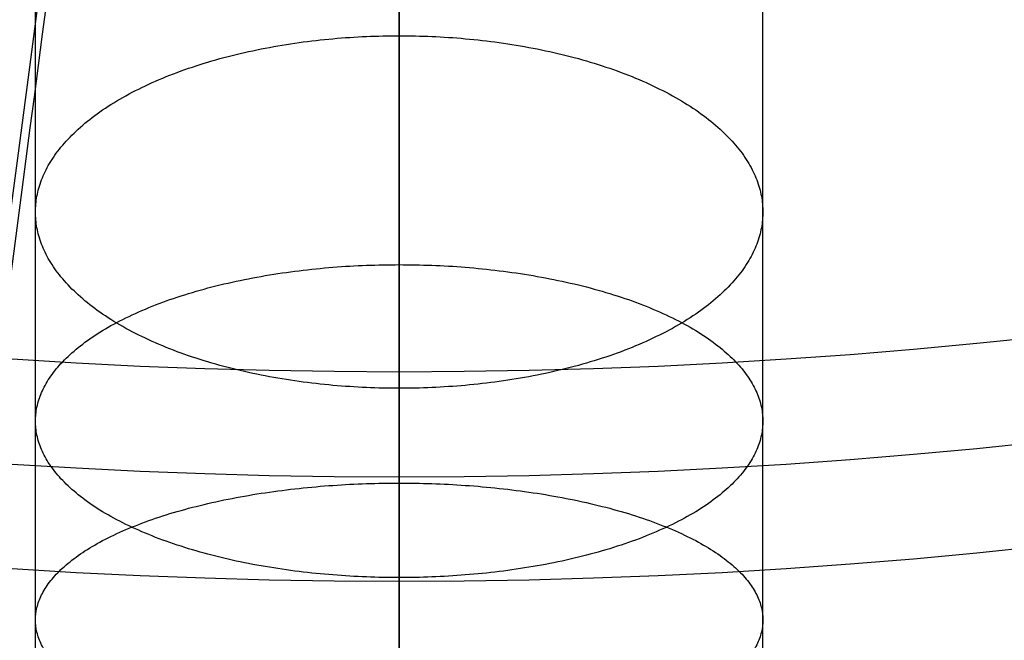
# Model space of a CAD drawing. Header units: millimetres. Extents: x -295 to 297, y -223 to 334.
# Tile 22 of 34: x -3 to 5, y 143 to 148. Entities that reach past the tile are written whole.
import ezdxf

# ---------------------------------------------------------------- set-up
doc = ezdxf.new("R2010")
doc.units = ezdxf.units.MM
doc.layers.add('Default', color=178, linetype='Continuous', true_color=0x000000)

msp = doc.modelspace()

# ---------------------------------------------------------------- linework, layer by layer
at = {"layer": 'Default'}
for p, q in [((1.3551e-12, 145.088464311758, -132.9277424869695), (-4.255e-13, 143.3597340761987, -129.9334938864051)), ((9.426e-13, 143.3597340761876, -129.9334938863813), (9.403e-13, 141.5933980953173, -130.9532884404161))]:
    msp.add_line(p, q, dxfattribs=at)
for centre, radius, start, end in [((0.0046097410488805, 224.0026614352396, -234.9999999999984), 100.9999999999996, 300.0000000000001, 246.374193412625), ((0.0046097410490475, 224.0026614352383, -234.9999999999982), 88.99999999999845, 300.0000000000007, 252.831758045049)]:
    msp.add_arc(centre, radius, start, end, dxfattribs=at)
at = {"layer": 'Default', "extrusion": (-1, 8.480038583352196e-16, -2.475404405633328e-16)}
msp.add_arc((-224.311742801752, -187.1464859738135), 100, 239.9999999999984, 329.9999999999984, dxfattribs=at)
at = {"layer": 'Default', "extrusion": (-1, -5.684341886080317e-14, 0)}
for radius, start, end in [(100, 239.9999999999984, 329.9999999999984), (96.00000000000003, 239.9999999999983, 329.9999999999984), (96.00000000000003, 329.9999999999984, 34.38691678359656)]:
    msp.add_arc((-224.311742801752, -187.1464859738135), radius, start, end, dxfattribs=at)
at = {"layer": 'Default', "extrusion": (1, -7.860520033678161e-16, 2.512589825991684e-16)}
msp.add_arc((224.311742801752, -187.1464859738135), 95.99999999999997, 210.0000000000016, 300.0000000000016, dxfattribs=at)
at = {"layer": 'Default', "extrusion": (5.618356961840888e-16, 0.5000000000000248, -0.8660254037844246)}
msp.add_arc((-7.702e-13, 100.6864246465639, 274.2294824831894), 100, 270, 0, dxfattribs=at)
at = {"layer": 'Default', "extrusion": (5.882255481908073e-16, 0.5000000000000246, -0.8660254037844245)}
msp.add_arc((-7.583e-13, 100.6864246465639, 274.2294824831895), 96.00000000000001, 270, 0, dxfattribs=at)
at = {"layer": 'Default', "extrusion": (6.662473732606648e-16, 0.5000000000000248, -0.8660254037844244)}
msp.add_arc((-7.233e-13, 100.6864246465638, 274.2294824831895), 95.99999999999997, 180, 270, dxfattribs=at)
at = {"layer": 'Default', "extrusion": (6.108676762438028e-16, 0.5000000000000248, -0.8660254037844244)}
msp.add_arc((-7.482e-13, 100.6864246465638, 274.2294824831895), 100, 180, 270, dxfattribs=at)
at = {"layer": 'Default', "extrusion": (-5.134781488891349e-16, -0.5000000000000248, 0.8660254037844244)}
msp.add_arc((9.49e-13, 100.6864246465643, -189.6205839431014), 53.25295967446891, 174.9089331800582, 354.9089331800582, dxfattribs=at)
at = {"layer": 'Default', "extrusion": (4.996003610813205e-16, 0.5000000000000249, -0.8660254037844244)}
msp.add_arc((-9.545e-13, 100.6864246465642, 188.7824435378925), 53.79841421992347, 185.0910668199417, 5.091066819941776, dxfattribs=at)
at = {"layer": 'Default', "extrusion": (1.503797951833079e-15, 0.5000000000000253, -0.866025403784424)}
msp.add_arc((-1.2309e-12, 100.6864246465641, 187.663034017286), 41.50000000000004, 270, 359.9999999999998, dxfattribs=at)
at = {"layer": 'Default', "extrusion": (-7.395399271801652e-17, 0.5000000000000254, -0.866025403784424)}
msp.add_arc((-1.0206e-12, 100.6864246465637, 187.6630340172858), 41.50000000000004, 180.0000000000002, 269.9999999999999, dxfattribs=at)
at = {"layer": 'Default', "extrusion": (-2.557953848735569e-13, -0.5000000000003, 0.8660254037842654)}
msp.add_arc((-9.15085e-11, 100.6864246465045, -185.934303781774), 41.50000000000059, 180.0000000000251, 2.51134e-11, dxfattribs=at)
at = {"layer": 'Default', "extrusion": (6.416350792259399e-16, 0.5000000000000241, -0.8660254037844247)}
msp.add_arc((-5.932e-13, 100.6864246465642, 184.2055735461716), 41.4999999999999, 180, 0, dxfattribs=at)
at = {"layer": 'Default', "extrusion": (-0.9960549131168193, 0.07685022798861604, 0.04436949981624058)}
for radius, start, end in [(97.99999999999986, 27.04224219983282, 57.02708653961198), (98.99999999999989, 27.04224219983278, 57.05813488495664)]:
    msp.add_arc((-222.5899059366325, -185.4851227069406, 8.934812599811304), radius, start, end, dxfattribs=at)
at = {"layer": 'Default', "extrusion": (-2.129876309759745e-14, 1.229684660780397e-14, -1)}
msp.add_arc((-4.856e-13, -3.369e-13, 25.00000000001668), 135.4999999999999, 30.00000000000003, 210, dxfattribs=at)
at = {"layer": 'Default', "extrusion": (-6.919596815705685e-31, -3.995031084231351e-31, -1)}
msp.add_arc((-95.00460974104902, 59.45783471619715, 234.9999999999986), 100.9999999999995, 0, 60.00000000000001, dxfattribs=at)
at = {"layer": 'Default', "extrusion": (1, -7.679653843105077e-16, 1.556137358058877e-16)}
msp.add_arc((224.3117428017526, -187.1464859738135), 96.00000000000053, 145.6130832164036, 210.0000000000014, dxfattribs=at)
at = {"layer": 'Default', "extrusion": (-2.187904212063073e-14, 1.263187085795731e-14, -1)}
msp.add_arc((-3.252e-13, -2.259e-13, 25.00000000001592), 126.0000000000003, 30.00000000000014, 210, dxfattribs=at)
at = {"layer": 'Default'}
for points, knots in [([(-40.07163354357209, 132.3844606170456, -234.9999996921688), (-42.87612918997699, 133.61122372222, -234.9999982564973), (-48.36051156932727, 136.3170448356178, -234.9999954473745), (-56.16565885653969, 141.1003341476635, -234.9999914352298), (-63.50172867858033, 146.5759405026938, -234.9999876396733), (-68.04798558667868, 150.6663509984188, -234.9999852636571), (-72.3094302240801, 154.8706409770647, -234.9999830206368), (-76.2849570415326, 159.1534243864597, -234.9999809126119), (-81.65324884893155, 166.0590518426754, -234.999978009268), (-86.39883117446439, 173.4065459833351, -234.9999753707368), (-89.12860608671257, 178.5733039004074, -234.9999737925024), (-90.96156632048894, 182.4454595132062, -234.9999727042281), (-92.07365056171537, 184.9242080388, -234.9999720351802), (-94.09304536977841, 189.9654728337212, -234.9999707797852), (-95.3748874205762, 193.834185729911, -234.9999699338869), (-96.82647213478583, 198.8979986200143, -234.9999689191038), (-98.04290479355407, 203.849306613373, -234.9999680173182), (-98.87803372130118, 208.8789907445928, -234.9999672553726), (-99.80254241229, 216.1614928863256, -234.9999662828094), (-100.3229967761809, 225.7282026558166, -234.9999652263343), (-99.47386951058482, 235.2713578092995, -234.9999648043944), (-98.29305651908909, 242.5573892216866, -234.9999647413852), (-97.26651990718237, 247.6335395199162, -234.9999647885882), (-95.84970667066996, 252.6148778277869, -234.9999650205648), (-94.1891439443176, 257.6941822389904, -234.9999653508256), (-92.74488658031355, 261.5629348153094, -234.9999656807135), (-90.50543894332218, 266.5891546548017, -234.9999662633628), (-89.28234528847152, 269.0552458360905, -234.9999666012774), (-87.2802023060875, 272.8909360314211, -234.9999671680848), (-84.324559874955, 277.989206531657, -234.9999680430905), (-79.2457683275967, 285.2013448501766, -234.9999696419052), (-73.55236229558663, 291.9388638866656, -234.999971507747), (-69.36721814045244, 296.0876912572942, -234.9999729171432), (-64.91258162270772, 300.1285336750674, -234.9999744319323), (-60.19364284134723, 304.0287998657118, -234.9999760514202), (-52.62565210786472, 309.1966198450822, -234.9999786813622), (-44.61720158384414, 313.6514559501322, -234.9999814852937), (-39.01737779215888, 316.1258111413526, -234.9999834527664), (-33.38098668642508, 318.3122013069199, -234.9999854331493), (-27.7375913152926, 320.2153437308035, -234.9999874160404), (-19.07034534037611, 322.3011903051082, -234.9999904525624), (-10.25201229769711, 323.6084422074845, -234.9999935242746), (-4.306396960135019, 323.954163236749, -234.9999955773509), (0.075528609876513, 324.0124501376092, -234.9999970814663), (2.876715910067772, 323.9908202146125, -234.9999980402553), (8.469353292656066, 323.7125498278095, -234.9999999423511), (12.64515394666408, 323.2400961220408, -235.0000013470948), (18.0279084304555, 322.4006273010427, -235.0000031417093), (23.21814987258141, 321.3786985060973, -235.0000048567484), (28.31122591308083, 319.9491823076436, -235.0000065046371), (33.17935024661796, 318.3718545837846, -235.0000080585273), (37.82051459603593, 316.6754728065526, -235.0000095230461), (42.32351742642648, 314.640502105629, -235.0000108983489), (46.63717193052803, 312.4950823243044, -235.000012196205), (50.76223032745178, 310.2590334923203, -235.0000134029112), (54.72001565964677, 307.7387284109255, -235.0000145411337), (58.70719809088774, 304.997827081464, -235.0000156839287), (62.7050184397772, 302.0235469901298, -235.0000168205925), (66.46991537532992, 298.7594294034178, -235.0000178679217), (70.23746030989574, 295.2378169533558, -235.000018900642), (73.98147679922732, 291.4466377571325, -235.0000199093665), (77.4113403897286, 287.3690466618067, -235.0000207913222), (79.90717471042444, 284.1488687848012, -235.0000214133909), (81.58584054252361, 281.8857540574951, -235.0000218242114), (83.95698811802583, 278.3896491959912, -235.000022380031), (86.17844005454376, 274.7965667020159, -235.0000228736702), (87.55767219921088, 272.3394695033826, -235.0000231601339), (88.91428511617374, 269.7982423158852, -235.0000234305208), (90.24207619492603, 267.1730587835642, -235.0000236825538), (92.05730397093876, 263.1534662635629, -235.000023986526), (93.69357368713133, 259.0577530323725, -235.0000242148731), (94.66356383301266, 256.2804033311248, -235.0000243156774), (97.00945215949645, 249.0539470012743, -235.0000245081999), (99.68974862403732, 237.1544457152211, -235.0000243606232), (100.4257358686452, 219.017580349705, -235.0000227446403), (97.89710118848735, 201.0428160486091, -235.0000197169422), (94.05148169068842, 189.4672382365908, -235.0000167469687), (91.01442978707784, 182.5384109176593, -235.0000146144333), (89.80282480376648, 179.9290633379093, -235.0000137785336), (87.81943964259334, 176.0990625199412, -235.0000124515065), (85.67281847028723, 172.3581074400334, -235.0000110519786), (84.13473497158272, 169.9268566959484, -235.0000100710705), (81.82717049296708, 166.4478842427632, -235.000008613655), (78.61889039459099, 162.0170962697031, -235.0000066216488), (75.05876278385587, 157.8637299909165, -235.0000044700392), (71.44315208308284, 153.9802328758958, -235.0000023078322), (67.79902366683, 150.356891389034, -235.0000001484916), (63.88706525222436, 147.0244972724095, -234.9999978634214), (59.98860160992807, 143.9549256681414, -234.9999955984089), (56.12821653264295, 141.1336784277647, -234.9999933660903), (52.07582224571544, 138.5959424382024, -234.9999910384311), (50.00460974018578, 137.4001210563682, -234.9999898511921)], [-5.347238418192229, -5.347238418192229, -5.347238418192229, -5.347238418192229, -5.255671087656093, -5.164103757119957, -5.072536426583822, -4.980969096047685, -4.980969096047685, -4.893464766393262, -4.80596043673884, -4.718456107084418, -4.630951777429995, -4.630951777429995, -4.590304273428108, -4.549656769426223, -4.468361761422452, -4.468361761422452, -4.39207962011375, -4.315797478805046, -4.315797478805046, -4.172486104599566, -4.029174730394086, -4.029174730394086, -3.951691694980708, -3.874208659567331, -3.874208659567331, -3.791838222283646, -3.750653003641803, -3.709467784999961, -3.709467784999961, -3.621223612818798, -3.532979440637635, -3.444735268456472, -3.356491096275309, -3.356491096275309, -3.264825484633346, -3.173159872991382, -3.08149426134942, -2.989828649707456, -2.989828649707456, -2.900649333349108, -2.811470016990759, -2.722290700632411, -2.633111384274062, -2.633111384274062, -2.591200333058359, -2.549289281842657, -2.465467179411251, -2.465467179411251, -2.386325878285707, -2.307184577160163, -2.307184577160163, -2.233250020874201, -2.15931546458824, -2.15931546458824, -2.089135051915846, -2.018954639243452, -2.018954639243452, -1.944401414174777, -1.869848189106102, -1.869848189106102, -1.790133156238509, -1.710418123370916, -1.710418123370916, -1.668260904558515, -1.626103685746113, -1.583946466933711, -1.54178924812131, -1.54178924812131, -1.497775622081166, -1.453761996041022, -1.409748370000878, -1.365734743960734, -1.365734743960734, -1.182475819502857, -0.9992168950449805, -0.8159579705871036, -0.6326990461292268, -0.6326990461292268, -0.5896566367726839, -0.5466142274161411, -0.5035718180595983, -0.4605294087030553, -0.4605294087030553, -0.3786919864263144, -0.2968545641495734, -0.2968545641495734, -0.2199693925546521, -0.1430842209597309, -0.1430842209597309, -0.0715421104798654, 0, 0, 0, 0]), ([(45.00460974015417, 146.0603750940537, -234.9999895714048), (46.90610405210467, 147.1582087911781, -234.9999908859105), (50.62470426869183, 149.4906463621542, -234.9999934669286), (54.16312922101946, 152.0883000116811, -234.999995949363), (57.73627869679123, 154.9184004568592, -234.9999984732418), (61.32067104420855, 157.9946775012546, -235.0000010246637), (64.65241975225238, 161.3429358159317, -235.000003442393), (67.10334132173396, 164.0081308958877, -235.0000052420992), (68.76703987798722, 165.8952527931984, -235.0000064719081), (71.14051023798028, 168.8263662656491, -235.0000082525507), (73.3891540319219, 171.8543009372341, -235.0000099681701), (74.80315473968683, 173.9351002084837, -235.0000110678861), (76.20936810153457, 176.1008037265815, -235.0000121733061), (77.60148249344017, 178.3520969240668, -235.0000132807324), (79.53775730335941, 181.8158464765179, -235.0000148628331), (81.31950822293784, 185.3615694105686, -235.0000163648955), (82.40266375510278, 187.7767331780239, -235.0000173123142), (85.10431760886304, 194.1760523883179, -235.0000197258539), (88.46844017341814, 204.8506670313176, -235.0000230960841), (90.47580516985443, 221.3800545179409, -235.0000265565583), (89.4293276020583, 237.9978950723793, -235.0000284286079), (86.68922649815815, 248.8495247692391, -235.000028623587), (84.35686882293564, 255.4112479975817, -235.0000284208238), (83.4021263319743, 257.9179316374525, -235.0000283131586), (81.80442807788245, 261.6082218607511, -235.0000280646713), (80.04356118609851, 265.2234997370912, -235.0000277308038), (78.76247903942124, 267.5801558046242, -235.0000274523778), (76.82208948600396, 270.9668614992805, -235.00002700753), (74.08827032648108, 275.2984934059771, -235.0000263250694), (70.99563582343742, 279.3816801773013, -235.0000254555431), (67.82509400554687, 283.2158985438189, -235.0000245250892), (64.60257618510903, 286.8082960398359, -235.0000235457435), (61.10225195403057, 290.1305950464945, -235.000022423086), (57.59329085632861, 293.202410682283, -235.0000212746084), (54.10013228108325, 296.0362010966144, -235.000020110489), (50.40480917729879, 298.6007917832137, -235.0000188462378), (46.69168644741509, 300.9765204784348, -235.0000175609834), (42.9749939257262, 303.1702161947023, -235.0000162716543), (39.11042204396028, 305.0914612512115, -235.0000148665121), (35.04036683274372, 306.9353524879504, -235.000013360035), (30.76324445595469, 308.6778333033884, -235.0000117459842), (26.36494713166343, 310.0867359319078, -235.0000100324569), (22.95011570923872, 311.0372998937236, -235.000008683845), (20.55897148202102, 311.6501602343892, -235.0000077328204), (16.93949906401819, 312.4208310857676, -235.0000062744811), (13.29141730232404, 313.0421292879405, -235.0000047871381), (10.84304228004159, 313.3561860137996, -235.00000377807), (8.318457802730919, 313.627335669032, -235.0000027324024), (5.719823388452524, 313.8493745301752, -235.0000016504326), (1.81325717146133, 314.012800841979, -235.0000000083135), (-2.096732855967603, 314.0064256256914, -234.9999983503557), (-4.702175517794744, 313.8889920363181, -234.9999972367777), (-11.60411054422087, 313.4270322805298, -234.9999942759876), (-22.63298536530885, 311.6375417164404, -234.9999894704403), (-38.27576475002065, 306.016154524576, -234.9999825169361), (-52.63071386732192, 297.6358683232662, -234.9999760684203), (-61.0854923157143, 290.3313041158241, -234.9999722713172), (-66.8137240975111, 284.3551037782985, -234.9999697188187), (-70.32304465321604, 280.3515795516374, -234.9999681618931), (-75.0254473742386, 273.9188442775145, -234.9999661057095), (-79.14167070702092, 267.096135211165, -234.9999643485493), (-81.47829749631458, 262.3124398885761, -234.9999633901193), (-83.03122041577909, 258.7383432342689, -234.9999627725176), (-83.96592435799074, 256.4602278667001, -234.9999624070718), (-85.64600271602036, 251.833728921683, -234.9999617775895), (-86.69115667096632, 248.2907597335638, -234.9999614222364), (-87.85098770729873, 243.6673238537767, -234.9999610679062), (-88.56216455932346, 240.2873888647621, -234.9999608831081), (-89.24949619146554, 235.7362778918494, -234.9999607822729), (-89.50579476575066, 233.4479760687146, -234.9999607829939), (-89.81574052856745, 230.1008099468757, -234.9999608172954), (-90.06051728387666, 225.6923667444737, -234.9999609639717), (-89.94170558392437, 219.0814291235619, -234.9999614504), (-89.3385584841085, 212.496991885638, -234.9999621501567), (-88.61428500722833, 208.1415674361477, -234.9999627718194), (-87.92934779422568, 204.7911280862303, -234.9999633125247), (-87.39711998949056, 202.4313066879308, -234.9999637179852), (-86.14409162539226, 197.7609461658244, -234.9999646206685), (-84.99390428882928, 194.3191939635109, -234.9999654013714), (-83.22377095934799, 189.6569799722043, -234.9999665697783), (-81.19814115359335, 184.940562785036, -234.9999678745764), (-78.7775554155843, 180.4141347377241, -234.9999693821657), (-76.079491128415, 175.8498850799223, -234.9999710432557), (-73.08748268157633, 171.2783438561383, -234.9999728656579), (-68.0072854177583, 164.8702566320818, -234.9999759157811), (-62.36754047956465, 158.9486657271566, -234.9999792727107), (-58.25625927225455, 155.350265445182, -234.9999817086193), (-53.92077124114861, 151.8919578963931, -234.9999842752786), (-49.37161287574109, 148.6000626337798, -234.999986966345), (-40.00491351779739, 143.0729966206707, -234.9999925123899), (-32.54416727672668, 139.9281019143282, -234.9999969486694), (-27.51002478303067, 138.3116779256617, -234.9999999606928)], [0, 0, 0, 0, 0.0728825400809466, 0.1457650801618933, 0.1457650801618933, 0.2241858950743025, 0.3026067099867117, 0.3026067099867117, 0.3443749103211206, 0.3861431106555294, 0.4279113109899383, 0.4696795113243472, 0.4696795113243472, 0.5136244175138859, 0.5575693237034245, 0.6015142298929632, 0.6454591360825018, 0.6454591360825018, 0.8320860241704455, 1.018712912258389, 1.205339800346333, 1.391966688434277, 1.391966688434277, 1.436499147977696, 1.481031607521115, 1.525564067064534, 1.570096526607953, 1.570096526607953, 1.655126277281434, 1.740156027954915, 1.740156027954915, 1.820275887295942, 1.90039574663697, 1.90039574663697, 1.975077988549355, 2.04976023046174, 2.04976023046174, 2.121400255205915, 2.193040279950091, 2.193040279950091, 2.269719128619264, 2.346397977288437, 2.346397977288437, 2.387380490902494, 2.42836300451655, 2.469345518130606, 2.510328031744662, 2.510328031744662, 2.553628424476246, 2.596928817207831, 2.640229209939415, 2.683529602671, 2.683529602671, 2.869842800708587, 3.056155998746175, 3.242469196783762, 3.42878239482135, 3.42878239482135, 3.517252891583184, 3.605723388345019, 3.694193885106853, 3.782664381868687, 3.782664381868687, 3.823546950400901, 3.864429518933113, 3.946194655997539, 3.946194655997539, 4.022654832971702, 4.060884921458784, 4.099115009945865, 4.099115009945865, 4.172465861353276, 4.245816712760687, 4.319167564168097, 4.392518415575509, 4.392518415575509, 4.432682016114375, 4.472845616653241, 4.553172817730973, 4.553172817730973, 4.638381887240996, 4.723590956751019, 4.723590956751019, 4.81437838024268, 4.905165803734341, 4.995953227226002, 5.086740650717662, 5.086740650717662, 5.180041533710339, 5.273342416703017, 5.448937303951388, 5.448937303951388, 5.448937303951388, 5.448937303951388]), ([(1.008e-12, 141.5933980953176, -130.9532884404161), (-1.480433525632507, 141.5933980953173, -130.9532884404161), (-2.960935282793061, 141.6588407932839, -130.9155123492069), (-5.906451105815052, 141.9199568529, -130.7647585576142), (-7.371456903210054, 142.1156274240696, -130.6517832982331), (-10.27059165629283, 142.6350789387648, -130.3518672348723), (-11.70471316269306, 142.958854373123, -130.1649312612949), (-14.52718014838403, 143.7310543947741, -129.7191054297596), (-15.91681527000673, 144.179978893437, -129.4599210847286), (-18.63416468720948, 145.1970559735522, -128.8727226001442), (-19.95917303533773, 145.7644198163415, -128.5451682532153), (-22.5278947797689, 147.0078729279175, -127.8272594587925), (-23.7716079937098, 147.6839521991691, -127.436914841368), (-26.16866650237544, 149.1372712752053, -126.5978258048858), (-27.32201333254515, 149.914499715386, -126.149089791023), (-28.97810763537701, 151.1506899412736, -125.4353787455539), (-29.51782474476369, 151.5744805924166, -125.190705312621), (-30.57168117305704, 152.4446461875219, -124.6883177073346), (-31.08619617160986, 152.8914107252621, -124.4303777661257), (-32.57910124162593, 154.2540808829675, -123.6436414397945), (-33.51370387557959, 155.197496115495, -123.0989620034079), (-35.26266166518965, 157.1479230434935, -121.9728810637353), (-36.07811823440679, 158.156505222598, -121.3905733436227), (-37.58143363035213, 160.2213049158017, -120.198463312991), (-38.26902789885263, 161.2767434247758, -119.5891085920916), (-39.51756495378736, 163.4255821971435, -118.3484744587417), (-40.07890033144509, 164.5198752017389, -117.7166802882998), (-41.07384167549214, 166.7344661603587, -116.4380868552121), (-41.50730676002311, 167.8539674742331, -115.7917449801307), (-42.24880107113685, 170.1113009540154, -114.4884727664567), (-42.55686521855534, 171.2492795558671, -113.8314573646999), (-43.04906727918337, 173.5370538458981, -112.5106100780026), (-43.23313448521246, 174.6864959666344, -111.8469797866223), (-43.47839492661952, 176.9906021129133, -110.5167039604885), (-43.53958910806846, 178.1452765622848, -109.8500515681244), (-43.5395891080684, 180.4542743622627, -108.5169510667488), (-43.47839765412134, 181.6089237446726, -107.8503147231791), (-43.23314816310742, 183.9129783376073, -106.520067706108), (-43.04908918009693, 185.0623946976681, -105.8564514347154), (-42.55690916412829, 187.3501191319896, -104.5356333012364), (-42.24885880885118, 188.4880759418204, -103.8786367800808), (-41.50739781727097, 190.7453616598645, -102.5753923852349), (-41.07395225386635, 191.864837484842, -101.9290602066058), (-40.07906644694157, 194.0793589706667, -100.6505043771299), (-39.51776941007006, 195.1736115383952, -100.0187411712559), (-38.26932030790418, 197.3223681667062, -98.77815744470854), (-37.58177562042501, 198.3777645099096, -98.16882109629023), (-36.07857081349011, 200.4424883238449, -96.97674961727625), (-35.26317358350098, 201.4510408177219, -96.39446408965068), (-33.51434475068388, 203.40141207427, -95.26841814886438), (-32.57981166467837, 204.3448011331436, -94.72375062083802), (-31.08704366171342, 205.7074162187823, -93.93704277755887), (-30.57259326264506, 206.1541505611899, -93.67912090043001), (-29.51886758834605, 207.0242598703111, -93.17676032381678), (-28.97921797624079, 207.4480240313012, -92.93209775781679), (-27.32333207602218, 208.6841448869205, -92.21841933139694), (-26.17013207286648, 209.4613418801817, -91.76970739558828), (-23.77338034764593, 210.9146282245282, -90.93066700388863), (-22.52982709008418, 211.5907046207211, -90.54034418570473), (-19.96143538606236, 212.8341598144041, -89.82243581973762), (-18.6365971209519, 213.4015251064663, -89.4948540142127), (-15.91924938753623, 214.4187738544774, -88.90753389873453), (-14.52941713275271, 214.8678386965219, -88.64826387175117), (-11.70654227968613, 215.6402784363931, -88.20229151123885), (-10.27220600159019, 215.9641600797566, -88.01530249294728), (-7.372626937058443, 216.4837858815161, -87.7153069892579), (-5.907391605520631, 216.6795230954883, -87.60230286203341), (-2.961409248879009, 216.9407211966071, -87.45149843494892), (-1.480670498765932, 217.0061785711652, -87.41369933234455), (1.0364e-12, 217.0061785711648, -87.41369933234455)], [-136.7836532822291, -136.7836532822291, -136.7836532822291, -136.7836532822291, -132.5089161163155, -132.5089161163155, -128.2341789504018, -128.2341789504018, -123.9594417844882, -123.9594417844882, -119.6847046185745, -119.6847046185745, -115.3973644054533, -115.3973644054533, -111.1100241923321, -111.1100241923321, -106.8226839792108, -106.8226839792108, -104.6790138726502, -104.6790138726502, -102.5353437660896, -102.5353437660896, -98.26590815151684, -98.26590815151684, -93.99647253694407, -93.99647253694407, -89.7270369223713, -89.7270369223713, -85.45760130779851, -85.45760130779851, -81.19115764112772, -81.19115764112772, -76.92471397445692, -76.92471397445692, -72.65827030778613, -72.65827030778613, -68.39182664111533, -68.39182664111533, -64.1254781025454, -64.1254781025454, -59.85912956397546, -59.85912956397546, -55.59278102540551, -55.59278102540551, -51.32643248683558, -51.32643248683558, -47.05718271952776, -47.05718271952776, -42.78793295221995, -42.78793295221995, -38.51868318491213, -38.51868318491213, -34.24943341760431, -34.24943341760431, -32.10596495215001, -32.10596495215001, -29.96249648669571, -29.96249648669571, -25.67555955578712, -25.67555955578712, -21.38862262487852, -21.38862262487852, -17.10168569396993, -17.10168569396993, -12.82626427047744, -12.82626427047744, -8.550842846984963, -8.550842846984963, -4.275421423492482, -4.275421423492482, 0, 0, 0, 0]), ([(1.0364e-12, 217.0061785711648, -87.41369933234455), (1.480433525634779, 217.0061785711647, -87.41369933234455), (2.96093528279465, 216.9407421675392, -87.45148632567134), (5.906451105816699, 216.6796275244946, -87.60224257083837), (7.371456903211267, 216.4839527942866, -87.71521062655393), (10.27059165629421, 215.9644921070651, -88.0151108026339), (11.70471316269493, 215.6407130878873, -88.20204056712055), (14.52718014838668, 214.868516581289, -88.64787248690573), (15.9168152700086, 214.4195941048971, -88.90706033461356), (18.63416468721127, 213.4025267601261, -89.49427568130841), (19.9591730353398, 212.8351744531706, -89.82185000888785), (22.52789477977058, 211.591720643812, -90.53975759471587), (23.7716079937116, 210.9156326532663, -90.93008710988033), (26.16866650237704, 209.4623006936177, -91.76915383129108), (27.32201333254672, 208.685069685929, -92.21788539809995), (28.97810763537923, 207.4488826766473, -92.93160201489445), (29.51782474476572, 207.0250939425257, -93.1762787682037), (30.57168117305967, 206.1549307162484, -93.67867047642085), (31.08619617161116, 205.7081659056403, -93.93660994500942), (32.57910124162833, 204.3454971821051, -94.72334875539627), (33.51370387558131, 203.4020833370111, -95.2680305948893), (35.26266166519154, 201.4516551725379, -96.39410939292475), (36.07811823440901, 200.4430708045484, -96.97641332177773), (37.58143363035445, 198.3782733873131, -98.16852729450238), (38.26902789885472, 197.3228374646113, -98.77788649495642), (39.51756495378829, 195.1739974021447, -100.0185183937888), (40.07890033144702, 194.0797010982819, -100.6503068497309), (41.07384167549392, 191.8651112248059, -101.9289021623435), (41.5073067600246, 190.7456120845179, -102.5752478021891), (42.24880107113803, 188.4882784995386, -103.8785198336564), (42.55686521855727, 187.3502971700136, -104.5355305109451), (43.04906727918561, 185.0625227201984, -105.8563775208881), (43.23313448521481, 183.913080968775, -106.5200084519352), (43.47839492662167, 181.6089752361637, -107.8502849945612), (43.53958910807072, 180.4543001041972, -108.5169362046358), (43.53958910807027, 178.1453023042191, -109.8500367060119), (43.47839765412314, 176.9906536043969, -110.5166742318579), (43.23314816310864, 174.6865985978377, -111.84692053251), (43.0490891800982, 173.5371818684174, -112.5105361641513), (42.5569091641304, 171.2494575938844, -113.8313545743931), (42.2488588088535, 170.1115035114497, -114.4883558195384), (41.50739781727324, 167.8542178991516, -115.7916003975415), (41.07395225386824, 166.7347399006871, -116.4379288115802), (40.07906644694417, 164.5202173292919, -117.716482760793), (39.51776941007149, 163.4259680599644, -118.3482516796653), (38.26932030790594, 161.2772127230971, -119.5888376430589), (37.58177562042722, 160.2218137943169, -120.1981695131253), (36.0785708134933, 158.1570877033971, -121.3902370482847), (35.26317358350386, 157.1485373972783, -121.9725263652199), (33.51434475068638, 155.198167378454, -123.0985744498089), (32.57981166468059, 154.2547769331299, -123.6432395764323), (31.08704366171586, 152.8921604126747, -124.4299449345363), (30.57259326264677, 152.4454263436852, -124.6878672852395), (29.51886758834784, 151.5753146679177, -125.1902237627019), (28.979217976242, 151.151548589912, -125.4348830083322), (27.32333207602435, 149.9154245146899, -126.1485558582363), (26.17013207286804, 149.1382300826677, -126.5972722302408), (23.77338034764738, 147.6849566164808, -127.4363349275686), (22.52982709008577, 147.0088889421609, -127.8266728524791), (19.96143538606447, 145.7654344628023, -128.5445824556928), (18.63659712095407, 145.1980576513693, -128.8721443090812), (15.91924938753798, 144.1807991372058, -129.459447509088), (14.5294171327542, 143.7317322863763, -129.7187140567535), (11.70654227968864, 142.9592890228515, -130.1646803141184), (10.27220600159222, 142.6354109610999, -130.3516755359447), (7.372626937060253, 142.1157943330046, -130.6516869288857), (5.907391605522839, 141.9200612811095, -130.7646982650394), (2.961409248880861, 141.6588617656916, -130.9155002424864), (1.480670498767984, 141.5933980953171, -130.9532884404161), (1.008e-12, 141.5933980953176, -130.9532884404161)], [-136.7836532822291, -136.7836532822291, -136.7836532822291, -136.7836532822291, -132.5089161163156, -132.5089161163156, -128.2341789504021, -128.2341789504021, -123.9594417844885, -123.9594417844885, -119.684704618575, -119.684704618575, -115.3973644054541, -115.3973644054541, -111.1100241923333, -111.1100241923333, -106.8226839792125, -106.8226839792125, -104.6790138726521, -104.6790138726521, -102.5353437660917, -102.5353437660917, -98.2659081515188, -98.2659081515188, -93.99647253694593, -93.99647253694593, -89.72703692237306, -89.72703692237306, -85.4576013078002, -85.4576013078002, -81.19115764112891, -81.19115764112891, -76.9247139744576, -76.9247139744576, -72.6582703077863, -72.6582703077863, -68.391826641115, -68.391826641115, -64.12547810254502, -64.12547810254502, -59.85912956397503, -59.85912956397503, -55.59278102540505, -55.59278102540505, -51.32643248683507, -51.32643248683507, -47.05718271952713, -47.05718271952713, -42.78793295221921, -42.78793295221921, -38.51868318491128, -38.51868318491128, -34.24943341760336, -34.24943341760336, -32.10596495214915, -32.10596495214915, -29.96249648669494, -29.96249648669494, -25.67555955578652, -25.67555955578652, -21.3886226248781, -21.3886226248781, -17.10168569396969, -17.10168569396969, -12.82626427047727, -12.82626427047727, -8.550842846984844, -8.550842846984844, -4.275421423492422, -4.275421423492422, 0, 0, 0, 0]), ([(-4.995390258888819, 59.45783471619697, -235.0000100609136), (-4.995393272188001, 61.26205412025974, -235.0000094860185), (-4.8977123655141, 64.92734186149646, -235.0000083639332), (-4.586476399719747, 68.69299406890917, -235.0000072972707), (-4.159492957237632, 72.50216700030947, -235.0000062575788), (-3.616689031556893, 76.3549036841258, -235.0000052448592), (-2.825489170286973, 80.27549747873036, -235.0000042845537), (-1.902139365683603, 84.2204576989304, -235.0000033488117), (-1.110436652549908, 87.19745999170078, -235.0000026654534), (0.1534481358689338, 91.18440816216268, -235.0000017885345), (0.8562928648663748, 93.18063775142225, -235.0000013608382), (1.595321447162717, 95.17670034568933, -235.0000009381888), (2.37052246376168, 97.17259179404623, -235.0000005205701), (3.64338369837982, 100.1601565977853, -234.9999999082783), (5.027582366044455, 103.1357601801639, -234.9999993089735), (6.025319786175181, 105.1077934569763, -234.9999989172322), (7.060822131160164, 107.0721505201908, -234.999998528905), (8.13408620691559, 109.0288142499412, -234.999998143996), (9.85734028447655, 111.9342975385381, -234.9999975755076), (11.69371115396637, 114.8039691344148, -234.9999970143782), (12.99302560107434, 116.6891222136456, -234.999996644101), (14.32962576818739, 118.5583184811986, -234.9999962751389), (15.7034970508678, 120.4115304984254, -234.9999959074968), (17.87445684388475, 123.1368121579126, -234.9999953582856), (20.15354658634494, 125.8011826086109, -234.9999948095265), (21.7434685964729, 127.5327462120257, -234.9999944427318), (23.36779067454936, 129.2400292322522, -234.9999940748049), (25.02648734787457, 130.9229972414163, -234.9999937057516), (27.61419664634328, 133.3684193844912, -234.9999931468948), (30.29773953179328, 135.7290152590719, -234.9999925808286), (32.14788861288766, 137.2425670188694, -234.9999921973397), (34.02713305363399, 138.7243426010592, -234.9999918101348), (35.93543279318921, 140.1743097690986, -234.9999914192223), (38.88001489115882, 142.2489026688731, -234.9999908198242), (41.90134273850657, 144.2185704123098, -234.9999902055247), (43.96294277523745, 145.458970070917, -234.9999897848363), (45.00460974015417, 146.0603750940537, -234.9999895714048)], [0, 0, 0, 0, 0.0654498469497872, 0.1308996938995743, 0.1308996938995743, 0.1963495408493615, 0.2617993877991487, 0.2617993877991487, 0.3272492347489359, 0.3599741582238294, 0.392699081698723, 0.392699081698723, 0.4254240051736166, 0.4581489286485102, 0.4908738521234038, 0.5235987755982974, 0.5235987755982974, 0.556323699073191, 0.5890486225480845, 0.6217735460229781, 0.6544984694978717, 0.6544984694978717, 0.6872233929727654, 0.7199483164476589, 0.7526732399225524, 0.7853981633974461, 0.7853981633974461, 0.8181230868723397, 0.8508480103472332, 0.8835729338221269, 0.9162978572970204, 0.9162978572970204, 0.949022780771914, 0.9817477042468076, 1.014472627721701, 1.047197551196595, 1.047197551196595, 1.047197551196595, 1.047197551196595])]:
    msp.add_open_spline(points, degree=3, knots=knots, dxfattribs=at)
for points, weights, knots in [([(47.50397820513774, 141.731341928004, -230.0000001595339), (190.0020835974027, 224.0026614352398, -230.0000001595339), (47.50397820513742, 306.2739809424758, -230.0000001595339), (-94.99412718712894, 388.54530044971, -230.0000001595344), (-94.99412718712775, 224.0026614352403, -230.0000001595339), (-94.99412718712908, 158.3214390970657, -230.0000001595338), (-33.54523286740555, 135.1253973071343, -230.0000001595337)], [1, 0.5, 1, 0.5, 1, 0.7147071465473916, 0.7549823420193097], [0, 0, 0, 329.8132134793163, 329.8132134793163, 659.6264269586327, 659.6264269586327, 847.8131325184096, 847.8131325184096, 847.8131325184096]), ([(47.50385189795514, 141.7315606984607, -229.0000001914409), (190.0015783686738, 224.0026614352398, -229.0000001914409), (47.50385189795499, 306.2737621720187, -229.0000001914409), (-94.99387457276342, 388.5448629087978, -229.0000001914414), (-94.99387457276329, 224.0026614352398, -229.0000001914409), (-94.99387457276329, 158.3228799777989, -229.0000001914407), (-33.5467466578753, 135.1262387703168, -229.0000001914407)], [1, 0.5, 1, 0.5, 1, 0.7147110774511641, 0.7549812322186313], [0, 0, 0, 0.373789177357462, 0.373789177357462, 0.747578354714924, 0.747578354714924, 0.960854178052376, 0.960854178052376, 0.960854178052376]), ([(47.50308276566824, 141.7328928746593, -239.9999990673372), (189.9985018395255, 224.0026614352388, -239.9999990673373), (47.50308276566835, 306.2724299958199, -239.9999990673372), (-94.99233630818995, 388.5421985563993, -239.9999990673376), (-94.99233630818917, 224.0026614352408, -239.9999990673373), (-94.99233630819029, 158.3215068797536, -239.9999990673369), (-33.54311869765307, 135.1265134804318, -239.9999990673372)], [1, 0.5, 1, 0.5, 1, 0.7147035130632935, 0.7549833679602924], [0, 0, 0, 329.8132803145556, 329.8132803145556, 659.6265606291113, 659.6265606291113, 847.8157010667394, 847.8157010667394, 847.8157010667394]), ([(47.50277737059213, 141.7334218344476, -240.9999988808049), (189.997280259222, 224.0026614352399, -240.9999988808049), (47.50277737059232, 306.271901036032, -240.9999988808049), (-94.99172551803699, 388.5411406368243, -240.9999988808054), (-94.9917255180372, 224.0026614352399, -240.9999988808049), (-94.99172551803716, 158.3230133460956, -240.9999988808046), (-33.54427551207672, 135.1276030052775, -240.999998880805)], [1, 0.5, 1, 0.5, 1, 0.7147068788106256, 0.7549824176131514], [0, 0, 0, 0.373789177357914, 0.373789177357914, 0.747578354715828, 0.747578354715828, 0.9608573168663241, 0.9608573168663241, 0.9608573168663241])]:
    msp.add_rational_spline(points, weights, degree=2, knots=knots, dxfattribs=at)
at = {"layer": 'Default', "extrusion": (1, 1.890255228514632e-15, -8.338515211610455e-15)}
msp.add_open_spline([(1.447e-13, 10.70732175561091, -184.5071722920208), (1.305e-13, 11.29187227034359, -184.5477244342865), (1.003e-13, 12.43050544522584, -184.6058937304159), (5.68e-14, 14.15824357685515, -184.6284516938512), (1.77e-14, 16.01099239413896, -184.5997558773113), (-1.25e-14, 17.84810901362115, -184.5459799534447), (-3.65e-14, 19.98479498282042, -184.4852711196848), (-5.78e-14, 22.32120740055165, -184.4202229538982), (-7.73e-14, 25.08997076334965, -184.2667791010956), (-8.8e-14, 28.03067232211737, -183.9717571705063), (-9.51e-14, 31.13484900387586, -183.4700032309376), (-9.51e-14, 34.36559331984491, -182.6925084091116), (-8.62e-14, 37.66937268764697, -181.5690454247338), (-7.2e-14, 40.9781198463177, -180.0373066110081), (-4.71e-14, 44.24571166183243, -178.0253826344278), (-1.87e-14, 47.21126130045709, -175.6325412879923), (1.33e-14, 49.93531797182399, -172.8385289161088), (5.59e-14, 52.48316643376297, -169.7046929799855), (1.021e-13, 54.96312546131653, -166.1472070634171), (1.447e-13, 57.34807682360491, -162.2645835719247), (1.98e-13, 59.66995863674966, -158.0614365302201), (2.584e-13, 61.95288769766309, -153.5300972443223), (3.152e-13, 64.19728938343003, -148.7103189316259), (3.969e-13, 67.12992046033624, -141.9869162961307), (4.964e-13, 70.61979984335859, -133.3274182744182), (6.243e-13, 74.61671799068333, -122.8454162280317), (7.167e-13, 77.89755910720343, -114.1781078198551), (7.806e-13, 80.53157529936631, -107.4570938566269), (8.233e-13, 82.47957342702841, -102.6727394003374), (8.659e-13, 84.43535518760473, -98.12313957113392), (8.943e-13, 86.63398592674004, -93.36138311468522), (9.441e-13, 89.03286889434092, -88.71531343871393), (9.583e-13, 91.70011736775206, -84.26521514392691), (9.796e-13, 94.32230235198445, -80.4916357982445), (9.725e-13, 97.06296507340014, -77.1354518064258), (9.796e-13, 99.91933068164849, -74.19174464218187), (9.654e-13, 102.900901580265, -71.63345798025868), (9.725e-13, 106.0078976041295, -69.43455096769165), (9.512e-13, 108.6938880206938, -67.87796365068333), (9.37e-13, 110.8768489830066, -66.78823816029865), (9.37e-13, 113.0354916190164, -65.81364599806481), (9.299e-13, 115.7449015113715, -64.75283245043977), (9.228e-13, 119.0778410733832, -63.69039976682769), (9.156e-13, 122.505979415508, -62.85816023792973), (9.156e-13, 127.2214077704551, -62.08679454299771), (9.156e-13, 132.0835058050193, -61.90484520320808), (9.228e-13, 136.9722382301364, -62.45036721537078), (9.228e-13, 140.6273543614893, -63.256371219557), (9.299e-13, 143.6234369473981, -64.27770971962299), (9.512e-13, 146.0338248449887, -65.34068743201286), (9.796e-13, 148.5673328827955, -66.65208120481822), (9.796e-13, 151.6588224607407, -68.6196876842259), (1.008e-12, 155.150875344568, -71.32770497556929), (1.0364e-12, 158.4373430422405, -74.29185035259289), (1.0506e-12, 162.4545868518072, -78.38092397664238), (1.0364e-12, 166.7572303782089, -83.44115316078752), (1.008e-12, 170.3732180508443, -88.3220864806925), (9.654e-13, 172.5120586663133, -91.4552451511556), (9.228e-13, 173.7453783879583, -93.33056815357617), (8.375e-13, 174.8539296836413, -95.09784933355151), (7.522e-13, 176.0203454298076, -97.11978851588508), (6.385e-13, 177.055876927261, -99.0696033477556), (5.391e-13, 177.6975074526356, -100.343034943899), (5.248e-13, 178.0221539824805, -100.9901333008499)], degree=3, knots=[0, 0, 0, 0, 1.863939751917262, 3.650830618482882, 5.505783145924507, 7.612479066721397, 9.21394241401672, 11.86132976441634, 14.75365442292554, 17.86400946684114, 21.19962314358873, 24.79584696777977, 28.57762514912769, 32.54788514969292, 36.73189302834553, 41.17882487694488, 45.07374902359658, 49.40701945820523, 54.00011867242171, 58.66228076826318, 63.53355926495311, 68.77861260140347, 74.18857589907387, 79.7278620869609, 91.04153513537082, 102.4008310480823, 113.4750341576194, 118.8012794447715, 123.9323268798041, 128.8284849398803, 133.4518795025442, 139.3546545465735, 144.0331602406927, 148.4157726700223, 152.4776775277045, 156.2855669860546, 159.9073361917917, 163.4099985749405, 166.8572129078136, 168.5511387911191, 170.2450646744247, 173.5230944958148, 176.801124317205, 180.1226387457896, 183.4441531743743, 190.16812285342, 193.5673602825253, 196.949218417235, 200.3990055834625, 202.1917784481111, 204.1336719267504, 208.2036346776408, 212.3893804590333, 216.6367162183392, 220.8764332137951, 228.940169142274, 235.9705638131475, 238.6516894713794, 240.058372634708, 242.5181438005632, 244.6605072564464, 246.7104107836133, 248.8672730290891, 248.8672730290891, 248.8672730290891, 248.8672730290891], dxfattribs=at)
at = {"layer": 'Default', "extrusion": (1, 2.27714556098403e-15, -8.871090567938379e-15)}
msp.add_open_spline([(-2.999999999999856, 10.50000000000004, -187.5000000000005), (-2.999999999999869, 11.1195059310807, -187.5429949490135), (-2.999999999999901, 12.33558810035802, -187.6051516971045), (-2.999999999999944, 14.17063336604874, -187.628836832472), (-2.999999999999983, 16.0867514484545, -187.5988633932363), (-3.000000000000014, 17.94058675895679, -187.5445583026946), (-3.000000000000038, 20.05825184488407, -187.4843578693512), (-3.000000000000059, 22.43721792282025, -187.4183095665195), (-3.000000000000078, 25.3169810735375, -187.2591958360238), (-3.00000000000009, 28.4152723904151, -186.9488169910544), (-3.000000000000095, 31.72177744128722, -186.4149666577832), (-3.000000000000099, 35.19717111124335, -185.5793081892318), (-3.000000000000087, 38.78281904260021, -184.3608651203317), (-3.000000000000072, 42.3996942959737, -182.6870029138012), (-3.000000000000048, 45.9833168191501, -180.481242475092), (-3.000000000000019, 49.23957107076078, -177.8525313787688), (-2.999999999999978, 52.19092941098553, -174.8228147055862), (-2.99999999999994, 54.88818819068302, -171.5022083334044), (-2.999999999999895, 57.478857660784, -167.7846250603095), (-2.999999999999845, 59.94408043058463, -163.7702171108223), (-2.99999999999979, 62.32630148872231, -159.4571890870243), (-2.999999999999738, 64.65490597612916, -154.8346604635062), (-2.999999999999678, 66.93386793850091, -149.9403283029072), (-2.999999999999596, 69.90085308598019, -143.1377686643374), (-2.999999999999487, 73.4159533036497, -134.4147964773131), (-2.999999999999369, 77.423965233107, -123.903353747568), (-2.999999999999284, 80.69975963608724, -115.2495856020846), (-2.999999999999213, 83.31868574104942, -108.5672798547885), (-2.999999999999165, 85.24877271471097, -103.8271382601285), (-2.999999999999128, 87.17778041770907, -99.34012937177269), (-2.999999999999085, 89.33339474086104, -94.6724021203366), (-2.999999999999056, 91.6602424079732, -90.16759644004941), (-2.999999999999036, 94.22639330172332, -85.88735648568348), (-2.999999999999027, 96.72509496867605, -82.29291673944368), (-2.999999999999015, 99.31089703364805, -79.12764412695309), (-2.999999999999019, 101.981308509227, -76.37656895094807), (-2.999999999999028, 104.7505359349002, -74.00098740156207), (-2.999999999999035, 107.6294716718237, -71.96346509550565), (-2.999999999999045, 110.1248809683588, -70.51694761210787), (-2.999999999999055, 112.1640929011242, -69.49888267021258), (-2.999999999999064, 114.1886807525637, -68.58459597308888), (-2.999999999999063, 116.7515710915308, -67.58104953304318), (-2.999999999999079, 119.8899935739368, -66.58097197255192), (-2.999999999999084, 123.1057238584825, -65.80053535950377), (-2.999999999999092, 127.5062293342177, -65.08118564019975), (-2.999999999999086, 132.0030900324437, -64.91534134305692), (-2.999999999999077, 136.4839131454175, -65.41607954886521), (-2.999999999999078, 139.8183373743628, -66.15169079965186), (-2.999999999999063, 142.5444005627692, -67.08114272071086), (-2.999999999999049, 144.7363808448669, -68.04777609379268), (-2.999999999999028, 147.0479920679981, -69.24382582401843), (-2.999999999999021, 149.9208949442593, -71.07012949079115), (-2.999999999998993, 153.217568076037, -73.62524385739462), (-2.999999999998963, 156.35656900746, -76.45544792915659), (-2.99999999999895, 160.225191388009, -80.39238475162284), (-2.999999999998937, 164.404050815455, -85.30540245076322), (-2.999999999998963, 167.932852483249, -90.06829035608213), (-2.999999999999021, 170.0221806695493, -93.12900107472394), (-2.999999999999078, 171.2214426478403, -94.95260001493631), (-2.999999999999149, 172.2857303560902, -96.64984127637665), (-2.999999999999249, 173.3939402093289, -98.57093010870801), (-2.999999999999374, 174.3869032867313, -100.4400041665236), (-2.999999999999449, 175.0180053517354, -101.6921717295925), (-2.999999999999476, 175.3405017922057, -102.335027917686)], degree=3, knots=[0, 0, 0, 0, 1.863939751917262, 3.650830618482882, 5.505783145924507, 7.612479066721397, 9.21394241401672, 11.86132976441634, 14.75365442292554, 17.86400946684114, 21.19962314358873, 24.79584696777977, 28.57762514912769, 32.54788514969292, 36.73189302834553, 41.17882487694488, 45.07374902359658, 49.40701945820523, 54.00011867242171, 58.66228076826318, 63.53355926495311, 68.77861260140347, 74.18857589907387, 79.7278620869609, 91.04153513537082, 102.4008310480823, 113.4750341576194, 118.8012794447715, 123.9323268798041, 128.8284849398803, 133.4518795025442, 139.3546545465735, 144.0331602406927, 148.4157726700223, 152.4776775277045, 156.2855669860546, 159.9073361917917, 163.4099985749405, 166.8572129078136, 168.5511387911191, 170.2450646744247, 173.5230944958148, 176.801124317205, 180.1226387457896, 183.4441531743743, 190.16812285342, 193.5673602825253, 196.949218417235, 200.3990055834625, 202.1917784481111, 204.1336719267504, 208.2036346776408, 212.3893804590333, 216.6367162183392, 220.8764332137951, 228.940169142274, 235.9705638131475, 238.6516894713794, 240.058372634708, 242.5181438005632, 244.6605072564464, 246.7104107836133, 248.8672730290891, 248.8672730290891, 248.8672730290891, 248.8672730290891], dxfattribs=at)
at = {"layer": 'Default', "extrusion": (1, 2.415771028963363e-15, -8.977757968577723e-15)}
msp.add_open_spline([(3.000000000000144, 10.50000000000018, -187.5000000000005), (3.000000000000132, 11.11950593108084, -187.5429949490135), (3.000000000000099, 12.33558810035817, -187.6051516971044), (3.000000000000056, 14.17063336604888, -187.6288368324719), (3.000000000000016, 16.08675144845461, -187.5988633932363), (2.999999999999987, 17.94058675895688, -187.5445583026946), (2.999999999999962, 20.05825184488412, -187.4843578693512), (2.99999999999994, 22.4372179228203, -187.4183095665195), (2.999999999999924, 25.31698107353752, -187.2591958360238), (2.999999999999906, 28.41527239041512, -186.9488169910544), (2.999999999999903, 31.72177744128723, -186.4149666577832), (2.999999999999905, 35.19717111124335, -185.5793081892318), (2.999999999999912, 38.78281904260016, -184.3608651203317), (2.999999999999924, 42.39969429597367, -182.6870029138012), (2.999999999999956, 45.98331681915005, -180.481242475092), (2.999999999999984, 49.23957107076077, -177.8525313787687), (3.000000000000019, 52.19092941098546, -174.8228147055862), (3.000000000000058, 54.88818819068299, -171.5022083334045), (3.000000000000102, 57.47885766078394, -167.7846250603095), (3.000000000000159, 59.94408043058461, -163.7702171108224), (3.000000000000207, 62.32630148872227, -159.4571890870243), (3.000000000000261, 64.65490597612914, -154.8346604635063), (3.000000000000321, 66.93386793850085, -149.9403283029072), (3.0000000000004, 69.90085308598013, -143.1377686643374), (3.000000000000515, 73.41595330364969, -134.4147964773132), (3.000000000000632, 77.42396523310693, -123.9033537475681), (3.000000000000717, 80.69975963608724, -115.2495856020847), (3.000000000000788, 83.31868574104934, -108.5672798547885), (3.000000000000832, 85.24877271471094, -103.8271382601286), (3.000000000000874, 87.17778041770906, -99.34012937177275), (3.000000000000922, 89.33339474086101, -94.67240212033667), (3.000000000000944, 91.6602424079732, -90.16759644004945), (3.000000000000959, 94.22639330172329, -85.88735648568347), (3.000000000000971, 96.72509496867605, -82.29291673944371), (3.000000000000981, 99.31089703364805, -79.12764412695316), (3.000000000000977, 101.981308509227, -76.37656895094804), (3.00000000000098, 104.7505359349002, -74.00098740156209), (3.000000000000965, 107.6294716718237, -71.96346509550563), (3.000000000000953, 110.1248809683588, -70.51694761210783), (3.000000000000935, 112.1640929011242, -69.49888267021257), (3.000000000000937, 114.1886807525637, -68.5845959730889), (3.000000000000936, 116.7515710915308, -67.58104953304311), (3.000000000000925, 119.8899935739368, -66.58097197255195), (3.000000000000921, 123.1057238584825, -65.80053535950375), (3.000000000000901, 127.5062293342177, -65.08118564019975), (3.000000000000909, 132.0030900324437, -64.91534134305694), (3.000000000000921, 136.4839131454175, -65.41607954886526), (3.000000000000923, 139.8183373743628, -66.15169079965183), (3.000000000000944, 142.5444005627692, -67.08114272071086), (3.000000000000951, 144.7363808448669, -68.04777609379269), (3.000000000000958, 147.0479920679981, -69.24382582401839), (3.000000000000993, 149.9208949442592, -71.07012949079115), (3.000000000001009, 153.217568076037, -73.62524385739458), (3.000000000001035, 156.35656900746, -76.45544792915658), (3.000000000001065, 160.225191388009, -80.39238475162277), (3.000000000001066, 164.4040508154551, -85.30540245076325), (3.000000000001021, 167.932852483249, -90.06829035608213), (3.000000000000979, 170.0221806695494, -93.12900107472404), (3.000000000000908, 171.2214426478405, -94.95260001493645), (3.000000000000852, 172.2857303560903, -96.64984127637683), (3.000000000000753, 173.3939402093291, -98.57093010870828), (3.000000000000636, 174.3869032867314, -100.4400041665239), (3.000000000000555, 175.0180053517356, -101.6921717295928), (3.00000000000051, 175.3405017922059, -102.3350279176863)], degree=3, knots=[0, 0, 0, 0, 1.863939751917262, 3.650830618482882, 5.505783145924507, 7.612479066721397, 9.21394241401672, 11.86132976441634, 14.75365442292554, 17.86400946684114, 21.19962314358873, 24.79584696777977, 28.57762514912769, 32.54788514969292, 36.73189302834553, 41.17882487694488, 45.07374902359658, 49.40701945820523, 54.00011867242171, 58.66228076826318, 63.53355926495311, 68.77861260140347, 74.18857589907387, 79.7278620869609, 91.04153513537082, 102.4008310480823, 113.4750341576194, 118.8012794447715, 123.9323268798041, 128.8284849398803, 133.4518795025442, 139.3546545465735, 144.0331602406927, 148.4157726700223, 152.4776775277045, 156.2855669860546, 159.9073361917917, 163.4099985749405, 166.8572129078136, 168.5511387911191, 170.2450646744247, 173.5230944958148, 176.801124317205, 180.1226387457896, 183.4441531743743, 190.16812285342, 193.5673602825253, 196.949218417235, 200.3990055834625, 202.1917784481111, 204.1336719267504, 208.2036346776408, 212.3893804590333, 216.6367162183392, 220.8764332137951, 228.940169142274, 235.9705638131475, 238.6516894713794, 240.058372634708, 242.5181438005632, 244.6605072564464, 246.7104107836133, 248.8672730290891, 248.8672730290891, 248.8672730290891, 248.8672730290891], dxfattribs=at)
at = {"layer": 'Default', "extrusion": (1, 2.371154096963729e-15, -8.9875417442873e-15)}
msp.add_open_spline([(1.438e-13, 10.29267824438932, -190.4928277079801), (1.296e-13, 10.94713959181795, -190.5382654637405), (9.94e-14, 12.24067075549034, -190.6044096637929), (5.59e-14, 14.18302315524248, -190.6292219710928), (1.5e-14, 16.16251050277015, -190.5979709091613), (-1.43e-14, 18.03306450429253, -190.5431366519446), (-3.83e-14, 20.13170870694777, -190.4834446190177), (-5.96e-14, 22.5532284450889, -190.4163961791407), (-7.91e-14, 25.54399138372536, -190.2516125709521), (-9.15e-14, 28.79987245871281, -189.9258768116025), (-9.69e-14, 32.30870587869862, -189.3599300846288), (-9.69e-14, 36.02874890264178, -188.4661079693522), (-8.98e-14, 39.89626539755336, -187.1526848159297), (-7.56e-14, 43.82126874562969, -185.3366992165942), (-4.36e-14, 47.72092197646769, -182.937102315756), (-1.52e-14, 51.26788084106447, -180.0725214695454), (2.39e-14, 54.44654085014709, -176.8071004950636), (6.65e-14, 57.29320994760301, -173.2997236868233), (1.092e-13, 59.99458986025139, -169.4220430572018), (1.625e-13, 62.5400840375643, -165.27585064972), (2.158e-13, 64.98264434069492, -160.8529416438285), (2.655e-13, 67.35692425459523, -156.1392236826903), (3.33e-13, 69.6704464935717, -151.1703376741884), (4.147e-13, 72.67178571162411, -144.2886210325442), (5.177e-13, 76.21210676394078, -135.5021746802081), (6.385e-13, 80.23121247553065, -124.9612912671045), (7.309e-13, 83.50196016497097, -116.3210633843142), (7.949e-13, 86.10579618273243, -109.67746585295), (8.446e-13, 88.01797200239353, -104.9815371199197), (8.872e-13, 89.92020564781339, -100.5571191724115), (9.228e-13, 92.03280355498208, -95.98342112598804), (9.512e-13, 94.28761592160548, -91.61987944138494), (9.725e-13, 96.75266923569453, -87.50949782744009), (9.725e-13, 99.1278875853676, -84.09419768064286), (9.796e-13, 101.558828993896, -81.11983644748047), (9.867e-13, 104.0432863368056, -78.56139325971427), (9.725e-13, 106.6001702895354, -76.36851682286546), (9.583e-13, 109.2510457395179, -74.49237922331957), (9.583e-13, 111.5558739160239, -73.15593157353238), (9.441e-13, 113.4513368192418, -72.20952718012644), (9.37e-13, 115.341869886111, -71.35554594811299), (9.299e-13, 117.7582406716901, -70.40926661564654), (9.228e-13, 120.7021460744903, -69.47154417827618), (9.156e-13, 123.7054683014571, -68.74291048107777), (9.156e-13, 127.7910508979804, -68.07557673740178), (9.085e-13, 131.9226742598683, -67.92583748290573), (9.156e-13, 135.9955880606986, -68.3817918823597), (9.156e-13, 139.0093203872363, -69.04701037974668), (9.441e-13, 141.4653641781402, -69.88457572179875), (9.583e-13, 143.4389368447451, -70.75486475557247), (9.725e-13, 145.5286512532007, -71.83557044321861), (1.008e-12, 148.1829674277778, -73.52057129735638), (1.0222e-12, 151.2842608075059, -75.92278273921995), (1.0364e-12, 154.2757949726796, -78.61904550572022), (1.0649e-12, 157.9957959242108, -82.4038455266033), (1.0791e-12, 162.0508712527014, -87.1696517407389), (1.0364e-12, 165.4924869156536, -91.81449423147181), (9.938e-13, 167.5323026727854, -94.80275699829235), (9.37e-13, 168.6975069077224, -96.5746318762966), (8.659e-13, 169.7175310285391, -98.20183321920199), (7.522e-13, 170.7675349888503, -100.0220717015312), (6.385e-13, 171.7179296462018, -101.810404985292), (5.675e-13, 172.3385032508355, -103.0413085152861), (5.391e-13, 172.6588496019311, -103.6799225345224)], degree=3, knots=[0, 0, 0, 0, 1.863939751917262, 3.650830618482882, 5.505783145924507, 7.612479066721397, 9.21394241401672, 11.86132976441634, 14.75365442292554, 17.86400946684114, 21.19962314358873, 24.79584696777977, 28.57762514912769, 32.54788514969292, 36.73189302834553, 41.17882487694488, 45.07374902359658, 49.40701945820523, 54.00011867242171, 58.66228076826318, 63.53355926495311, 68.77861260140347, 74.18857589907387, 79.7278620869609, 91.04153513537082, 102.4008310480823, 113.4750341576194, 118.8012794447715, 123.9323268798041, 128.8284849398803, 133.4518795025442, 139.3546545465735, 144.0331602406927, 148.4157726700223, 152.4776775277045, 156.2855669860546, 159.9073361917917, 163.4099985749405, 166.8572129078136, 168.5511387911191, 170.2450646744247, 173.5230944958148, 176.801124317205, 180.1226387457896, 183.4441531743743, 190.16812285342, 193.5673602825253, 196.949218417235, 200.3990055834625, 202.1917784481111, 204.1336719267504, 208.2036346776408, 212.3893804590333, 216.6367162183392, 220.8764332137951, 228.940169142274, 235.9705638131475, 238.6516894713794, 240.058372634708, 242.5181438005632, 244.6605072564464, 246.7104107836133, 248.8672730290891, 248.8672730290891, 248.8672730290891, 248.8672730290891], dxfattribs=at)
at = {"layer": 'Default', "extrusion": (-1.058257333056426e-14, -0.8746102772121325, 0.4848266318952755)}
msp.add_rational_spline([(9.696e-13, 147.8630680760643, -66.31013794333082), (-2.999999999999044, 147.8630680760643, -66.3101379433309), (-2.999999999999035, 146.4086197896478, -68.93391175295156), (-2.999999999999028, 144.9541715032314, -71.55768556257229), (9.697e-13, 144.9541715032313, -71.55768556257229), (3.000000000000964, 144.9541715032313, -71.55768556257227), (3.000000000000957, 146.4086197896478, -68.93391175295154), (3.00000000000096, 147.8630680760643, -66.31013794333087), (9.696e-13, 147.8630680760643, -66.31013794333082)], [1, 0.7071067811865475, 1, 0.7071067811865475, 1, 0.7071067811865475, 1, 0.7071067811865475, 1], degree=2, knots=[0, 0, 0, 4.71238898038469, 4.71238898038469, 9.42477796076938, 9.42477796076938, 14.13716694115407, 14.13716694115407, 18.84955592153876, 18.84955592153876, 18.84955592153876], dxfattribs=at)
at = {"layer": 'Default', "extrusion": (-2.038807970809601e-15, -0.9026358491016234, 0.4304050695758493)}
msp.add_rational_spline([(9.513e-13, 145.9744277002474, -65.3358984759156), (-2.999999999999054, 145.9744277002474, -65.33589847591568), (-2.999999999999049, 144.6832111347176, -68.04380886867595), (-2.99999999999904, 143.3919945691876, -70.75171926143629), (9.578e-13, 143.3919945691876, -70.7517192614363), (3.000000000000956, 143.3919945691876, -70.75171926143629), (3.000000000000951, 144.6832111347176, -68.04380886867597), (3.000000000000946, 145.9744277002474, -65.33589847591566), (9.513e-13, 145.9744277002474, -65.3358984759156)], [1, 0.7071067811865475, 1, 0.7071067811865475, 1, 0.7071067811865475, 1, 0.7071067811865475, 1], degree=2, knots=[0, 0, 0, 4.71238898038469, 4.71238898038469, 9.42477796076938, 9.42477796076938, 14.13716694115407, 14.13716694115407, 18.84955592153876, 18.84955592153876, 18.84955592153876], dxfattribs=at)
at = {"layer": 'Default', "extrusion": (3.497590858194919e-15, -0.9265047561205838, 0.3762830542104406)}
msp.add_rational_spline([(9.361e-13, 144.172073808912, -64.54097828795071), (-2.99999999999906, 144.172073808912, -64.54097828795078), (-2.99999999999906, 143.0432212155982, -67.32050100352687), (-2.999999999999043, 141.9143686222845, -70.10002371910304), (9.465e-13, 141.9143686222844, -70.10002371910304), (3.000000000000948, 141.9143686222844, -70.10002371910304), (3.000000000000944, 143.0432212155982, -67.32050100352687), (3.000000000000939, 144.172073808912, -64.54097828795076), (9.361e-13, 144.172073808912, -64.54097828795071)], [1, 0.7071067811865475, 1, 0.7071067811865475, 1, 0.7071067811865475, 1, 0.7071067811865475, 1], degree=2, knots=[0, 0, 0, 4.71238898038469, 4.71238898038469, 9.42477796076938, 9.42477796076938, 14.13716694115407, 14.13716694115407, 18.84955592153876, 18.84955592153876, 18.84955592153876], dxfattribs=at)

doc.saveas('drawing.dxf')
